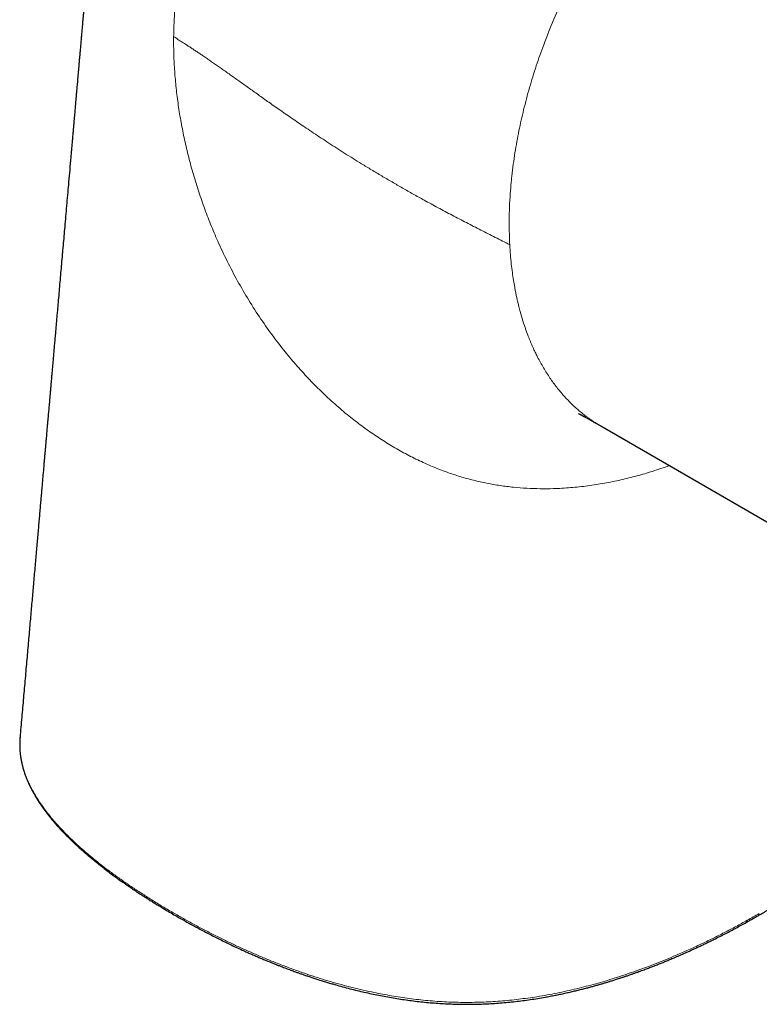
# Model space of a CAD drawing. Header units: millimetres. Extents: x 8 to 698, y 12 to 624.
# Tile 31 of 47: x 590 to 637, y 111 to 173. Entities that reach past the tile are written whole.
import ezdxf

# ---------------------------------------------------------------- set-up
doc = ezdxf.new("R2010")
doc.units = ezdxf.units.MM

msp = doc.modelspace()

# ---------------------------------------------------------------- linework, layer by layer
at = {"color": 7, "linetype": 'Continuous', "lineweight": 30}
for p, q in [((626.989, 147.37), (642.272, 138.547)), ((590.074, 127.581), (590.075, 127.596))]:
    msp.add_line(p, q, dxfattribs=at)
at = {"color": 8, "linetype": 'Continuous', "lineweight": 0}
msp.add_arc((636.17, 115.939), 0.129, 305.98494, 9.21392, dxfattribs=at)
at = {"color": 7, "linetype": 'Continuous', "lineweight": 30}
for points, knots in [([(597.912, 217.156), (597.906, 217.092), (597.893, 216.94), (597.872, 216.705), (597.851, 216.455), (597.83, 216.22), (597.811, 216.003), (597.794, 215.803), (597.778, 215.619), (597.763, 215.449), (597.749, 215.291), (597.736, 215.145), (597.724, 215.012), (597.714, 214.892), (597.705, 214.784), (597.696, 214.689), (597.686, 214.578), (597.675, 214.445), (597.661, 214.283), (597.646, 214.115), (597.631, 213.942), (597.615, 213.763), (597.599, 213.579), (597.583, 213.389), (597.565, 213.193), (597.547, 212.988), (597.528, 212.763), (597.506, 212.516), (597.483, 212.247), (597.458, 211.964), (597.436, 211.716), (597.418, 211.508), (597.404, 211.343), (597.389, 211.174), (597.374, 211.005), (597.36, 210.84), (597.345, 210.674), (597.331, 210.51), (597.317, 210.35), (597.304, 210.205), (597.293, 210.075), (597.283, 209.966), (597.275, 209.876), (597.269, 209.803), (597.263, 209.733), (597.257, 209.661), (597.249, 209.573), (597.24, 209.467), (597.229, 209.342), (597.217, 209.206), (597.204, 209.059), (597.19, 208.901), (597.176, 208.735), (597.16, 208.563), (597.145, 208.383), (597.128, 208.195), (597.111, 207.997), (597.086, 207.712), (597.054, 207.348), (597.016, 206.91), (596.979, 206.484), (596.944, 206.085), (596.911, 205.711), (596.88, 205.361), (596.851, 205.021), (596.822, 204.691), (596.794, 204.37), (596.767, 204.059), (596.74, 203.759), (596.714, 203.457), (596.688, 203.155), (596.661, 202.854), (596.636, 202.567), (596.612, 202.295), (596.592, 202.066), (596.575, 201.873), (596.561, 201.711), (596.547, 201.544), (596.531, 201.368), (596.515, 201.183), (596.497, 200.975), (596.476, 200.743), (596.454, 200.485), (596.43, 200.215), (596.405, 199.931), (596.371, 199.539), (596.328, 199.04), (596.279, 198.489), (596.235, 197.984), (596.195, 197.527), (596.155, 197.068), (596.115, 196.608), (596.074, 196.147), (596.039, 195.74), (596.008, 195.391), (595.983, 195.104), (595.959, 194.83), (595.936, 194.569), (595.914, 194.32), (595.894, 194.084), (595.876, 193.881), (595.861, 193.709), (595.848, 193.564), (595.836, 193.425), (595.824, 193.285), (595.811, 193.141), (595.798, 192.988), (595.784, 192.828), (595.769, 192.658), (595.752, 192.467), (595.734, 192.254), (595.713, 192.018), (595.691, 191.768), (595.668, 191.506), (595.644, 191.231), (595.61, 190.836), (595.565, 190.327), (595.511, 189.713), (595.458, 189.109), (595.406, 188.515), (595.358, 187.963), (595.313, 187.453), (595.272, 186.981), (595.232, 186.517), (595.192, 186.061), (595.152, 185.611), (595.116, 185.202), (595.084, 184.837), (595.057, 184.518), (595.03, 184.214), (595.005, 183.925), (594.981, 183.65), (594.959, 183.403), (594.939, 183.18), (594.922, 182.982), (594.906, 182.794), (594.89, 182.617), (594.877, 182.469), (594.866, 182.347), (594.858, 182.249), (594.85, 182.156), (594.842, 182.065), (594.834, 181.972), (594.824, 181.864), (594.813, 181.739), (594.801, 181.596), (594.787, 181.441), (594.773, 181.274), (594.757, 181.095), (594.74, 180.906), (594.723, 180.706), (594.704, 180.495), (594.686, 180.284), (594.668, 180.075), (594.649, 179.868), (594.631, 179.653), (594.611, 179.429), (594.591, 179.199), (594.567, 178.924), (594.54, 178.612), (594.509, 178.267), (594.48, 177.927), (594.45, 177.592), (594.421, 177.264), (594.394, 176.949), (594.368, 176.649), (594.344, 176.379), (594.323, 176.138), (594.304, 175.924), (594.286, 175.719), (594.269, 175.524), (594.253, 175.335), (594.236, 175.144), (594.219, 174.946), (594.2, 174.735), (594.18, 174.51), (594.159, 174.271), (594.138, 174.022), (594.115, 173.762), (594.091, 173.492), (594.067, 173.211), (594.041, 172.92), (594.015, 172.618), (593.987, 172.305), (593.959, 171.982), (593.93, 171.649), (593.902, 171.332), (593.877, 171.041), (593.854, 170.781), (593.832, 170.532), (593.811, 170.293), (593.791, 170.065), (593.772, 169.842), (593.753, 169.624), (593.734, 169.412), (593.717, 169.213), (593.7, 169.026), (593.685, 168.852), (593.671, 168.691), (593.658, 168.546), (593.647, 168.417), (593.637, 168.303), (593.628, 168.196), (593.618, 168.09), (593.609, 167.98), (593.597, 167.852), (593.585, 167.706), (593.57, 167.54), (593.555, 167.363), (593.538, 167.173), (593.52, 166.973), (593.502, 166.762), (593.483, 166.541), (593.462, 166.309), (593.44, 166.058), (593.417, 165.788), (593.391, 165.498), (593.365, 165.195), (593.337, 164.879), (593.309, 164.556), (593.267, 164.083), (593.213, 163.465), (593.129, 162.507), (593.029, 161.359), (592.916, 160.072), (592.809, 158.845), (592.706, 157.678), (592.605, 156.522), (592.528, 155.641), (592.475, 155.03), (592.445, 154.687), (592.415, 154.346), (592.385, 154.006), (592.355, 153.669), (592.325, 153.32), (592.293, 152.961), (592.261, 152.595), (592.23, 152.241), (592.2, 151.896), (592.171, 151.562), (592.142, 151.237), (592.115, 150.925), (592.089, 150.626), (592.064, 150.339), (592.04, 150.065), (592.017, 149.803), (591.995, 149.554), (591.974, 149.318), (591.955, 149.093), (591.936, 148.882), (591.919, 148.683), (591.902, 148.496), (591.888, 148.334), (591.876, 148.195), (591.866, 148.077), (591.856, 147.966), (591.847, 147.864), (591.838, 147.765), (591.829, 147.661), (591.819, 147.546), (591.808, 147.413), (591.794, 147.263), (591.78, 147.094), (591.763, 146.91), (591.746, 146.712), (591.727, 146.499), (591.708, 146.276), (591.688, 146.043), (591.666, 145.802), (591.644, 145.547), (591.621, 145.28), (591.595, 144.993), (591.569, 144.686), (591.54, 144.359), (591.51, 144.018), (591.479, 143.661), (591.446, 143.29), (591.413, 142.912), (591.38, 142.528), (591.345, 142.137), (591.31, 141.734), (591.274, 141.317), (591.236, 140.885), (591.196, 140.436), (591.156, 139.972), (591.114, 139.494), (591.071, 139.002), (591.027, 138.497), (590.981, 137.978), (590.936, 137.461), (590.891, 136.946), (590.846, 136.434), (590.8, 135.911), (590.753, 135.377), (590.705, 134.831), (590.657, 134.274), (590.607, 133.706), (590.556, 133.126), (590.504, 132.534), (590.451, 131.931), (590.398, 131.317), (590.344, 130.704), (590.29, 130.091), (590.237, 129.481), (590.182, 128.86), (590.127, 128.231), (590.09, 127.809), (590.072, 127.597)], [0, 0, 0, 0, 0.002135, 0.00507, 0.007849, 0.01047, 0.012933, 0.015112, 0.017151, 0.019051, 0.02081, 0.02243, 0.02391, 0.02525, 0.02645, 0.02751, 0.028432, 0.030166, 0.031957, 0.033832, 0.035766, 0.037758, 0.039809, 0.041918, 0.044089, 0.046368, 0.048772, 0.051614, 0.054612, 0.057768, 0.061082, 0.06288, 0.064721, 0.066606, 0.068529, 0.070385, 0.072127, 0.07407, 0.07585, 0.077467, 0.078922, 0.080214, 0.081116, 0.081917, 0.082657, 0.083456, 0.084321, 0.085595, 0.086992, 0.08851, 0.09015, 0.091913, 0.093797, 0.095685, 0.097682, 0.099787, 0.102001, 0.104286, 0.109302, 0.114183, 0.11893, 0.123542, 0.127546, 0.131443, 0.135233, 0.138916, 0.142491, 0.145959, 0.149309, 0.152533, 0.156056, 0.159415, 0.162611, 0.165643, 0.168511, 0.1703, 0.17207, 0.173935, 0.1759, 0.177965, 0.180129, 0.182858, 0.185731, 0.188748, 0.191909, 0.195213, 0.201885, 0.208582, 0.213671, 0.218774, 0.223891, 0.229022, 0.234167, 0.239312, 0.242655, 0.245856, 0.248914, 0.251829, 0.254602, 0.257232, 0.259719, 0.2614, 0.26301, 0.264547, 0.266068, 0.267689, 0.269381, 0.271173, 0.273065, 0.275057, 0.277559, 0.280202, 0.282986, 0.285912, 0.288979, 0.292187, 0.299157, 0.306013, 0.312753, 0.319379, 0.32589, 0.331229, 0.336488, 0.341667, 0.346767, 0.351787, 0.356722, 0.360453, 0.364017, 0.367413, 0.370641, 0.373702, 0.376595, 0.378936, 0.381154, 0.383249, 0.385222, 0.387073, 0.388218, 0.38931, 0.39035, 0.391338, 0.39236, 0.393476, 0.394939, 0.396537, 0.39827, 0.400139, 0.402143, 0.404243, 0.406473, 0.408834, 0.411325, 0.413541, 0.415851, 0.418255, 0.420752, 0.423344, 0.425957, 0.42995, 0.433805, 0.437521, 0.441349, 0.445017, 0.448527, 0.451878, 0.45507, 0.457569, 0.459961, 0.462245, 0.464423, 0.466497, 0.468602, 0.470814, 0.473135, 0.475681, 0.478345, 0.481127, 0.484028, 0.487047, 0.490184, 0.493439, 0.496812, 0.500304, 0.503913, 0.507641, 0.511487, 0.514508, 0.517411, 0.520195, 0.52286, 0.525405, 0.52783, 0.530341, 0.532709, 0.534935, 0.53702, 0.538962, 0.540762, 0.542421, 0.543816, 0.545093, 0.546249, 0.547394, 0.548631, 0.54996, 0.551678, 0.553528, 0.555513, 0.55763, 0.559881, 0.562221, 0.56469, 0.567287, 0.570014, 0.573102, 0.57634, 0.579728, 0.583266, 0.586914, 0.59056, 0.599117, 0.607623, 0.622689, 0.637594, 0.650767, 0.663812, 0.676729, 0.689518, 0.69336, 0.69719, 0.701009, 0.704816, 0.708598, 0.712291, 0.71652, 0.720615, 0.724575, 0.7284, 0.732165, 0.73579, 0.739275, 0.74262, 0.745825, 0.748889, 0.751814, 0.754599, 0.757243, 0.759748, 0.762112, 0.764337, 0.766421, 0.768366, 0.769768, 0.771086, 0.772322, 0.77349, 0.774507, 0.775661, 0.776953, 0.778382, 0.780105, 0.781993, 0.784046, 0.786264, 0.788646, 0.791194, 0.793746, 0.796445, 0.799291, 0.802283, 0.805422, 0.808911, 0.812565, 0.816384, 0.820367, 0.824515, 0.828828, 0.833046, 0.83741, 0.84192, 0.846578, 0.851381, 0.856423, 0.861616, 0.866961, 0.872458, 0.878107, 0.883908, 0.889861, 0.895451, 0.901169, 0.907014, 0.912987, 0.919088, 0.925316, 0.931672, 0.938155, 0.944767, 0.951505, 0.958372, 0.965366, 0.972077, 0.978902, 0.98584, 0.992892, 1, 1, 1, 1]), ([(625.579, 148.156), (625.579, 148.156), (625.579, 148.156), (625.58, 148.155), (625.582, 148.154), (625.585, 148.153), (625.589, 148.151), (625.593, 148.149), (625.597, 148.147), (625.601, 148.145), (625.607, 148.142), (625.615, 148.138), (625.623, 148.134), (625.631, 148.13), (625.639, 148.126), (625.65, 148.12), (625.664, 148.113), (625.68, 148.105), (625.694, 148.098), (625.707, 148.091), (625.718, 148.085), (625.729, 148.079), (625.742, 148.073), (625.755, 148.066), (625.767, 148.059), (625.778, 148.053), (625.791, 148.047), (625.805, 148.039), (625.82, 148.031), (625.834, 148.024), (625.847, 148.017), (625.861, 148.009), (625.877, 148), (625.892, 147.992), (625.905, 147.985), (625.919, 147.978), (625.936, 147.968), (625.956, 147.957), (625.977, 147.946), (625.998, 147.934), (626.022, 147.921), (626.054, 147.903), (626.097, 147.88), (626.148, 147.851), (626.2, 147.821), (626.254, 147.791), (626.313, 147.758), (626.368, 147.726), (626.416, 147.699), (626.455, 147.677), (626.495, 147.655), (626.533, 147.632), (626.569, 147.612), (626.599, 147.595), (626.622, 147.582), (626.643, 147.569), (626.671, 147.553), (626.711, 147.53), (626.763, 147.5), (626.828, 147.463), (626.905, 147.418), (626.961, 147.386), (626.991, 147.369)], [0, 0, 0, 0, 0.00947, 0.025919, 0.044504, 0.063329, 0.079919, 0.093015, 0.105678, 0.118574, 0.13345, 0.151712, 0.168511, 0.181542, 0.195359, 0.211973, 0.232118, 0.253274, 0.270806, 0.284827, 0.296624, 0.306864, 0.321008, 0.334449, 0.345278, 0.355497, 0.365941, 0.378222, 0.392245, 0.40365, 0.412134, 0.422575, 0.435844, 0.447869, 0.456711, 0.465132, 0.476383, 0.492409, 0.505781, 0.518205, 0.533445, 0.550452, 0.57795, 0.611057, 0.638529, 0.665447, 0.696391, 0.730109, 0.748039, 0.766691, 0.785787, 0.803955, 0.821012, 0.83575, 0.844404, 0.851931, 0.863733, 0.880683, 0.902783, 0.930035, 0.96244, 1, 1, 1, 1]), ([(590.073, 127.589), (590.072, 127.581), (590.07, 127.563), (590.068, 127.533), (590.065, 127.495), (590.063, 127.45), (590.06, 127.395), (590.057, 127.333), (590.055, 127.266), (590.053, 127.196), (590.052, 127.126), (590.053, 127.018), (590.057, 126.875), (590.067, 126.726), (590.077, 126.612), (590.086, 126.532), (590.095, 126.46), (590.103, 126.401), (590.11, 126.354), (590.115, 126.317), (590.121, 126.283), (590.127, 126.246), (590.135, 126.2), (590.145, 126.146), (590.157, 126.083), (590.171, 126.014), (590.187, 125.941), (590.205, 125.865), (590.224, 125.788), (590.248, 125.694), (590.28, 125.582), (590.319, 125.452), (590.362, 125.319), (590.402, 125.206), (590.436, 125.114), (590.461, 125.049), (590.483, 124.991), (590.503, 124.941), (590.521, 124.898), (590.535, 124.864), (590.546, 124.838), (590.554, 124.819), (590.562, 124.801), (590.57, 124.781), (590.581, 124.756), (590.596, 124.721), (590.617, 124.675), (590.642, 124.619), (590.669, 124.56), (590.697, 124.503), (590.724, 124.447), (590.751, 124.392), (590.781, 124.332), (590.813, 124.269), (590.849, 124.201), (590.885, 124.134), (590.923, 124.064), (590.966, 123.988), (591.013, 123.904), (591.066, 123.814), (591.124, 123.718), (591.188, 123.615), (591.259, 123.504), (591.328, 123.398), (591.396, 123.298), (591.459, 123.205), (591.527, 123.109), (591.596, 123.013), (591.663, 122.922), (591.724, 122.839), (591.777, 122.77), (591.821, 122.713), (591.857, 122.667), (591.889, 122.626), (591.916, 122.591), (591.94, 122.562), (591.96, 122.537), (591.982, 122.509), (592.009, 122.476), (592.044, 122.433), (592.083, 122.385), (592.128, 122.332), (592.178, 122.272), (592.234, 122.206), (592.296, 122.134), (592.364, 122.056), (592.436, 121.974), (592.512, 121.89), (592.59, 121.804), (592.674, 121.714), (592.76, 121.622), (592.847, 121.53), (592.932, 121.442), (593.014, 121.358), (593.101, 121.271), (593.191, 121.182), (593.284, 121.091), (593.371, 121.006), (593.454, 120.926), (593.532, 120.853), (593.604, 120.785), (593.672, 120.722), (593.75, 120.65), (593.844, 120.565), (593.959, 120.461), (594.083, 120.351), (594.212, 120.239), (594.344, 120.124), (594.481, 120.009), (594.625, 119.888), (594.776, 119.763), (594.932, 119.637), (595.09, 119.51), (595.249, 119.384), (595.474, 119.209), (595.768, 118.986), (596.134, 118.716), (596.441, 118.496), (596.685, 118.325), (596.859, 118.204), (597.027, 118.089), (597.191, 117.978), (597.346, 117.875), (597.491, 117.778), (597.629, 117.688), (597.739, 117.617), (597.821, 117.563), (597.874, 117.529), (597.92, 117.499), (597.958, 117.475), (597.987, 117.456), (598.009, 117.443), (598.027, 117.431), (598.048, 117.418), (598.075, 117.401), (598.107, 117.38), (598.162, 117.345), (598.241, 117.295), (598.342, 117.232), (598.446, 117.167), (598.553, 117.101), (598.668, 117.03), (598.792, 116.953), (598.925, 116.873), (599.062, 116.79), (599.28, 116.659), (599.576, 116.483), (599.936, 116.274), (600.277, 116.079), (600.599, 115.898), (600.916, 115.722), (601.246, 115.542), (601.589, 115.358), (601.948, 115.17), (602.308, 114.984), (602.669, 114.801), (603.035, 114.62), (603.409, 114.439), (603.794, 114.256), (604.137, 114.098), (604.432, 113.964), (604.678, 113.855), (604.928, 113.745), (605.179, 113.636), (605.428, 113.531), (605.664, 113.432), (605.886, 113.341), (606.095, 113.256), (606.295, 113.176), (606.486, 113.101), (606.711, 113.013), (606.973, 112.913), (607.277, 112.799), (607.543, 112.702), (607.773, 112.62), (607.97, 112.551), (608.178, 112.478), (608.399, 112.403), (608.634, 112.325), (608.883, 112.243), (609.144, 112.16), (609.412, 112.077), (609.683, 111.995), (609.953, 111.915), (610.289, 111.819), (610.691, 111.708), (611.157, 111.587), (611.616, 111.473), (612.071, 111.368), (612.526, 111.269), (612.985, 111.176), (613.446, 111.09), (613.91, 111.01), (614.376, 110.936), (614.845, 110.87), (615.317, 110.811), (615.792, 110.759), (616.269, 110.716), (616.749, 110.68), (617.229, 110.653), (617.712, 110.634), (618.195, 110.625), (618.678, 110.624), (619.161, 110.632), (619.643, 110.649), (620.124, 110.675), (620.604, 110.709), (621.082, 110.751), (621.559, 110.802), (622.033, 110.859), (622.507, 110.925), (622.981, 110.998), (623.402, 111.07), (623.769, 111.137), (624.083, 111.198), (624.397, 111.262), (624.712, 111.33), (625.023, 111.399), (625.325, 111.47), (625.616, 111.541), (625.894, 111.611), (626.159, 111.68), (626.413, 111.748), (626.654, 111.815), (626.873, 111.877), (627.077, 111.936), (627.274, 111.994), (627.483, 112.057), (627.703, 112.125), (627.935, 112.198), (628.159, 112.271), (628.374, 112.341), (628.576, 112.408), (628.777, 112.477), (628.972, 112.545), (629.157, 112.61), (629.331, 112.672), (629.499, 112.732), (629.66, 112.792), (629.815, 112.849), (629.958, 112.903), (630.093, 112.954), (630.259, 113.017), (630.461, 113.096), (630.702, 113.191), (630.906, 113.273), (631.071, 113.34), (631.195, 113.39), (631.321, 113.443), (631.451, 113.497), (631.591, 113.556), (631.744, 113.621), (631.911, 113.692), (632.087, 113.769), (632.274, 113.851), (632.472, 113.939), (632.675, 114.031), (632.883, 114.126), (633.096, 114.225), (633.318, 114.328), (633.548, 114.438), (633.795, 114.557), (634.062, 114.688), (634.347, 114.83), (634.641, 114.979), (634.945, 115.135), (635.258, 115.299), (635.58, 115.471), (635.911, 115.65), (636.133, 115.772), (636.246, 115.835)], [0, 0, 0, 0, 0.000523, 0.001214, 0.002076, 0.003255, 0.004653, 0.00627, 0.008103, 0.009995, 0.011858, 0.013692, 0.018589, 0.02327, 0.02553, 0.027698, 0.029623, 0.031287, 0.032412, 0.033377, 0.0342, 0.035115, 0.03635, 0.037793, 0.039444, 0.041302, 0.043265, 0.045269, 0.047314, 0.0494, 0.052761, 0.056224, 0.059787, 0.063439, 0.065403, 0.067168, 0.068732, 0.070097, 0.071262, 0.072227, 0.072845, 0.07334, 0.073783, 0.074333, 0.074998, 0.075778, 0.077191, 0.078803, 0.080403, 0.081977, 0.083525, 0.085046, 0.086542, 0.088452, 0.090319, 0.092141, 0.094029, 0.096165, 0.098552, 0.101033, 0.103737, 0.106663, 0.109813, 0.113185, 0.11573, 0.118388, 0.12116, 0.124013, 0.126671, 0.129071, 0.131214, 0.132717, 0.134062, 0.135248, 0.136275, 0.137143, 0.137853, 0.13845, 0.139587, 0.140842, 0.14223, 0.143816, 0.145607, 0.147564, 0.149719, 0.152071, 0.154621, 0.157063, 0.159663, 0.162419, 0.165299, 0.168102, 0.170798, 0.173387, 0.175869, 0.178872, 0.181702, 0.184359, 0.186842, 0.189152, 0.191289, 0.193253, 0.195091, 0.19814, 0.20143, 0.204961, 0.208732, 0.212303, 0.216066, 0.220021, 0.224153, 0.228329, 0.232517, 0.236717, 0.240929, 0.250097, 0.25932, 0.268598, 0.272963, 0.277186, 0.281254, 0.285167, 0.288924, 0.29229, 0.295521, 0.298617, 0.300023, 0.301283, 0.302354, 0.303237, 0.303931, 0.304365, 0.304724, 0.305204, 0.305825, 0.306585, 0.307433, 0.309627, 0.312097, 0.314348, 0.316788, 0.319417, 0.322234, 0.32524, 0.328384, 0.33151, 0.339957, 0.348187, 0.355353, 0.362347, 0.369169, 0.37589, 0.383488, 0.391042, 0.398554, 0.406023, 0.413462, 0.421039, 0.428807, 0.436765, 0.441522, 0.446345, 0.451233, 0.456182, 0.461008, 0.465625, 0.469785, 0.47376, 0.477547, 0.481148, 0.484562, 0.490204, 0.495841, 0.501477, 0.504878, 0.508468, 0.512249, 0.51622, 0.520469, 0.524917, 0.529564, 0.534374, 0.539153, 0.543869, 0.548525, 0.556683, 0.564644, 0.572406, 0.579996, 0.587563, 0.59513, 0.602698, 0.610222, 0.617745, 0.625267, 0.632789, 0.640314, 0.64784, 0.655367, 0.662895, 0.670423, 0.677951, 0.68548, 0.693008, 0.700536, 0.708062, 0.715589, 0.723116, 0.730669, 0.738219, 0.745781, 0.753423, 0.761157, 0.766271, 0.771425, 0.776618, 0.78185, 0.787097, 0.792189, 0.797094, 0.801812, 0.806344, 0.810689, 0.814847, 0.818824, 0.822045, 0.825489, 0.829158, 0.83305, 0.837165, 0.841504, 0.845032, 0.848695, 0.852417, 0.855968, 0.859336, 0.862519, 0.865517, 0.868602, 0.871465, 0.874104, 0.876558, 0.879052, 0.883378, 0.887916, 0.892667, 0.89498, 0.89734, 0.899748, 0.902216, 0.904852, 0.907859, 0.911083, 0.914524, 0.918182, 0.922057, 0.926149, 0.930206, 0.934455, 0.938897, 0.943532, 0.948359, 0.953974, 0.959829, 0.965925, 0.97226, 0.978835, 0.985651, 0.992706, 1, 1, 1, 1]), ([(636.246, 115.835), (636.321, 115.877), (636.468, 115.958), (636.681, 116.079), (636.884, 116.195), (637.077, 116.306), (637.259, 116.411), (637.428, 116.511), (637.584, 116.603), (637.728, 116.689), (637.864, 116.77), (637.99, 116.846), (638.112, 116.921), (638.229, 116.992), (638.34, 117.06), (638.441, 117.123), (638.531, 117.179), (638.611, 117.228), (638.68, 117.272), (638.74, 117.31), (638.791, 117.342), (638.835, 117.37), (638.872, 117.394), (638.901, 117.412), (638.927, 117.428), (638.956, 117.447), (638.995, 117.472), (639.046, 117.504), (639.106, 117.543), (639.175, 117.587), (639.246, 117.634), (639.32, 117.682), (639.414, 117.743), (639.528, 117.819), (639.665, 117.909), (639.808, 118.005), (639.957, 118.106), (640.112, 118.213), (640.272, 118.323), (640.527, 118.502), (640.869, 118.747), (641.223, 119.01), (641.501, 119.222), (641.707, 119.382), (641.91, 119.542), (642.108, 119.702), (642.286, 119.848), (642.443, 119.979), (642.578, 120.093), (642.706, 120.202), (642.825, 120.306), (642.931, 120.399), (643.025, 120.483), (643.108, 120.557), (643.185, 120.628), (643.262, 120.698), (643.342, 120.772), (643.426, 120.85), (643.515, 120.935), (643.608, 121.024), (643.707, 121.121), (643.812, 121.224), (643.917, 121.329), (644.021, 121.434), (644.123, 121.54), (644.227, 121.649), (644.329, 121.759), (644.425, 121.864), (644.513, 121.961), (644.591, 122.049), (644.661, 122.129), (644.724, 122.203), (644.782, 122.271), (644.833, 122.332), (644.879, 122.387), (644.919, 122.435), (644.954, 122.479), (644.986, 122.519), (645.016, 122.556), (645.047, 122.594), (645.082, 122.639), (645.125, 122.693), (645.174, 122.758), (645.228, 122.829), (645.286, 122.906), (645.347, 122.988), (645.411, 123.077), (645.487, 123.184), (645.571, 123.305), (645.656, 123.433), (645.732, 123.549), (645.798, 123.655), (645.859, 123.754), (645.918, 123.853), (645.974, 123.95), (646.028, 124.043), (646.075, 124.129), (646.117, 124.209), (646.158, 124.286), (646.205, 124.378), (646.259, 124.487), (646.306, 124.586), (646.34, 124.661), (646.363, 124.711), (646.384, 124.76), (646.402, 124.802), (646.417, 124.838), (646.429, 124.866), (646.439, 124.889), (646.448, 124.91), (646.457, 124.934), (646.468, 124.961), (646.481, 124.994), (646.498, 125.037), (646.519, 125.092), (646.544, 125.16), (646.572, 125.236), (646.6, 125.318), (646.629, 125.405), (646.669, 125.533), (646.719, 125.706), (646.76, 125.872), (646.786, 125.988), (646.8, 126.052), (646.812, 126.115), (646.823, 126.172), (646.831, 126.219), (646.838, 126.257), (646.842, 126.286), (646.846, 126.309), (646.849, 126.329), (646.853, 126.35), (646.856, 126.377), (646.862, 126.413), (646.868, 126.457), (646.874, 126.508), (646.881, 126.568), (646.889, 126.649), (646.898, 126.751), (646.906, 126.874), (646.911, 127.005), (646.913, 127.144), (646.911, 127.29), (646.906, 127.438), (646.898, 127.538), (646.894, 127.585)], [0, 0, 0, 0, 0.013321, 0.026069, 0.038245, 0.049848, 0.060879, 0.071339, 0.080677, 0.089507, 0.097829, 0.105643, 0.112948, 0.120502, 0.127422, 0.133709, 0.139363, 0.144384, 0.148771, 0.152524, 0.155644, 0.158553, 0.160896, 0.162673, 0.164014, 0.165827, 0.168288, 0.171394, 0.17551, 0.179913, 0.184495, 0.189254, 0.194193, 0.202589, 0.211457, 0.220795, 0.230604, 0.240884, 0.251622, 0.262473, 0.292091, 0.321384, 0.336171, 0.350872, 0.365488, 0.380019, 0.394324, 0.405029, 0.415227, 0.424918, 0.434103, 0.442781, 0.449625, 0.456117, 0.462258, 0.46813, 0.474459, 0.481414, 0.488545, 0.496233, 0.504478, 0.513279, 0.522638, 0.531123, 0.540019, 0.549326, 0.558669, 0.567419, 0.575566, 0.582695, 0.589289, 0.595345, 0.600866, 0.60585, 0.610298, 0.614209, 0.617721, 0.620924, 0.623856, 0.626667, 0.630256, 0.634623, 0.639767, 0.645689, 0.651622, 0.658172, 0.665339, 0.672637, 0.683594, 0.693925, 0.702622, 0.710818, 0.718515, 0.725711, 0.733625, 0.740828, 0.747321, 0.753197, 0.759054, 0.764994, 0.77421, 0.783621, 0.787372, 0.791154, 0.794904, 0.798212, 0.800727, 0.802828, 0.804515, 0.805909, 0.807598, 0.809661, 0.812099, 0.814911, 0.819243, 0.824241, 0.829905, 0.83612, 0.842462, 0.848892, 0.864397, 0.88039, 0.88504, 0.889729, 0.894392, 0.898572, 0.902184, 0.904623, 0.90671, 0.908446, 0.90983, 0.910954, 0.913014, 0.915647, 0.918854, 0.922633, 0.926986, 0.931913, 0.940288, 0.949187, 0.958594, 0.96851, 0.978934, 0.989865, 1, 1, 1, 1])]:
    msp.add_open_spline(points, degree=3, knots=knots, dxfattribs=at)
at = {"color": 8, "linetype": 'Continuous', "lineweight": 0}
for points, knots in [([(599.836, 172.112), (599.846, 172.49), (599.864, 173.247), (599.958, 174.334), (600.099, 175.381), (600.292, 176.381), (600.534, 177.333), (600.827, 178.235), (601.169, 179.086), (601.562, 179.887), (602.004, 180.64), (602.497, 181.345), (603.039, 182.004), (603.632, 182.619), (604.276, 183.195), (604.972, 183.733), (605.719, 184.236), (606.518, 184.709), (607.37, 185.154), (608.273, 185.574), (609.225, 185.974), (610.226, 186.357), (611.275, 186.727), (612.369, 187.086), (613.505, 187.44), (614.678, 187.792), (615.884, 188.145), (617.117, 188.503), (618.372, 188.87), (619.64, 189.248), (620.915, 189.638), (622.189, 190.043), (623.455, 190.462), (624.708, 190.897), (625.941, 191.346), (627.15, 191.811), (628.329, 192.29), (629.475, 192.784), (630.582, 193.292), (631.646, 193.812), (632.669, 194.344), (633.309, 194.705), (633.629, 194.886)], [0, 0, 0, 0, 0.0250013, 0.0500029, 0.0750008, 0.0999972, 0.1249982, 0.149998, 0.1749936, 0.1999937, 0.2249989, 0.2500035, 0.2750009, 0.2999979, 0.3249969, 0.3499974, 0.3749983, 0.4000007, 0.4250054, 0.450007, 0.4750024, 0.4999942, 0.524992, 0.5500007, 0.5750081, 0.6000072, 0.6250013, 0.6500047, 0.6750013, 0.699996, 0.7250005, 0.7499962, 0.7749947, 0.7999937, 0.8249931, 0.8499956, 0.8749989, 0.8999968, 0.9249908, 0.9499906, 0.9749949, 1, 1, 1, 1]), ([(637.262, 189.235), (636.817, 188.966), (635.926, 188.427), (634.603, 187.462), (633.295, 186.387), (632.012, 185.194), (630.898, 184.034), (629.943, 182.943), (629.135, 181.948), (628.344, 180.901), (627.575, 179.803), (626.831, 178.657), (626.116, 177.463), (625.4, 176.166), (624.688, 174.749), (623.989, 173.198), (623.475, 171.91), (623.116, 170.917), (622.886, 170.243), (622.666, 169.559), (622.458, 168.864), (622.263, 168.16), (622.087, 167.472), (621.929, 166.796), (621.786, 166.126), (621.653, 165.435), (621.531, 164.723), (621.424, 163.99), (621.341, 163.312), (621.272, 162.623), (621.215, 161.883), (621.173, 160.988), (621.159, 159.967), (621.187, 159.261), (621.203, 158.886)], [0, 0, 0, 0, 0.049484, 0.099222, 0.149215, 0.199464, 0.24997, 0.284349, 0.319172, 0.354441, 0.390156, 0.426316, 0.462923, 0.499976, 0.54289, 0.587524, 0.63388, 0.652566, 0.671518, 0.690735, 0.710219, 0.729968, 0.749983, 0.768164, 0.787039, 0.806607, 0.826869, 0.847825, 0.869474, 0.885464, 0.907868, 0.934425, 0.965136, 1, 1, 1, 1]), ([(631.349, 144.853), (630.993, 144.728), (630.317, 144.491), (629.285, 144.192), (628.267, 143.938), (627.225, 143.726), (626.161, 143.56), (625.077, 143.443), (624.066, 143.387), (623.137, 143.379), (622.292, 143.407), (621.443, 143.474), (620.591, 143.58), (619.739, 143.727), (618.89, 143.917), (618.047, 144.15), (617.173, 144.439), (616.273, 144.789), (615.353, 145.205), (614.454, 145.666), (613.577, 146.169), (612.723, 146.713), (611.894, 147.295), (611.046, 147.944), (610.184, 148.667), (609.315, 149.466), (608.482, 150.302), (607.684, 151.173), (606.923, 152.075), (606.15, 153.07), (605.375, 154.161), (604.608, 155.353), (603.896, 156.576), (603.239, 157.828), (602.672, 159.034), (602.184, 160.185), (601.765, 161.275), (601.387, 162.375), (601.049, 163.479), (600.752, 164.587), (600.496, 165.693), (600.282, 166.796), (600.109, 167.891), (599.977, 168.975), (599.888, 170.042), (599.836, 171.092), (599.836, 171.772), (599.836, 172.112)], [0, 0, 0, 0, 0.025691, 0.048876, 0.072071, 0.095284, 0.118494, 0.141689, 0.164873, 0.182267, 0.199673, 0.217076, 0.234473, 0.25187, 0.26927, 0.286669, 0.304073, 0.323968, 0.343851, 0.363722, 0.383597, 0.403482, 0.423375, 0.443269, 0.466462, 0.489649, 0.512841, 0.53604, 0.559243, 0.582445, 0.610281, 0.638117, 0.665953, 0.693788, 0.721623, 0.744824, 0.768027, 0.791227, 0.814422, 0.837614, 0.860808, 0.884009, 0.90721, 0.930408, 0.953605, 0.976803, 1, 1, 1, 1]), ([(621.202, 158.886), (620.895, 159.041), (620.281, 159.351), (619.363, 159.817), (618.45, 160.287), (617.544, 160.76), (616.646, 161.238), (615.823, 161.685), (615.072, 162.102), (614.393, 162.485), (613.724, 162.87), (613.066, 163.256), (612.419, 163.642), (611.814, 164.011), (611.249, 164.36), (610.725, 164.689), (610.212, 165.016), (609.708, 165.341), (609.216, 165.663), (608.735, 165.982), (608.278, 166.288), (607.845, 166.582), (607.435, 166.862), (607.036, 167.138), (606.647, 167.408), (606.268, 167.674), (605.905, 167.929), (605.557, 168.175), (605.225, 168.411), (604.903, 168.64), (604.59, 168.863), (604.287, 169.08), (603.993, 169.29), (603.708, 169.492), (603.429, 169.691), (603.155, 169.885), (602.886, 170.075), (602.627, 170.256), (602.377, 170.43), (602.136, 170.596), (601.904, 170.755), (601.68, 170.907), (601.464, 171.052), (601.255, 171.19), (601.053, 171.323), (600.858, 171.45), (600.634, 171.595), (600.382, 171.756), (600.105, 171.935), (599.925, 172.053), (599.836, 172.112)], [0, 0, 0, 0, 0.041029, 0.082002, 0.122857, 0.16353, 0.20395, 0.244045, 0.275271, 0.306212, 0.336831, 0.36709, 0.396951, 0.426377, 0.451224, 0.4757, 0.499783, 0.523451, 0.546683, 0.569457, 0.591755, 0.611759, 0.631335, 0.650468, 0.669148, 0.687365, 0.705109, 0.721598, 0.737645, 0.753244, 0.768393, 0.783091, 0.797337, 0.811134, 0.824483, 0.837996, 0.851031, 0.8636, 0.875715, 0.887391, 0.898646, 0.9095, 0.919976, 0.930099, 0.939899, 0.949406, 0.958655, 0.972759, 0.98648, 1, 1, 1, 1]), ([(621.203, 158.886), (621.216, 158.673), (621.241, 158.26), (621.298, 157.672), (621.364, 157.132), (621.436, 156.639), (621.505, 156.237), (621.566, 155.915), (621.617, 155.664), (621.668, 155.431), (621.723, 155.195), (621.787, 154.933), (621.891, 154.54), (622.036, 154.045), (622.224, 153.482), (622.381, 153.066), (622.496, 152.782), (622.566, 152.616), (622.636, 152.453), (622.707, 152.295), (622.779, 152.14), (622.852, 151.989), (623.02, 151.648), (623.296, 151.139), (623.701, 150.492), (624.128, 149.897), (624.576, 149.353), (625.055, 148.843), (625.566, 148.37), (625.979, 148.041), (626.261, 147.837), (626.405, 147.736), (626.551, 147.639), (626.697, 147.546), (626.842, 147.456), (626.94, 147.398), (626.989, 147.37)], [0, 0, 0, 0, 0.040146, 0.077774, 0.112883, 0.145473, 0.175544, 0.193869, 0.211114, 0.22728, 0.242365, 0.260494, 0.282888, 0.326588, 0.368841, 0.409645, 0.42306, 0.43631, 0.449397, 0.462319, 0.475077, 0.48767, 0.5001, 0.560996, 0.620658, 0.679087, 0.736282, 0.792244, 0.852377, 0.911017, 0.92613, 0.941141, 0.956049, 0.970855, 0.985558, 1, 1, 1, 1]), ([(636.298, 115.96), (636.059, 115.829), (635.582, 115.566), (634.849, 115.182), (634.104, 114.806), (633.344, 114.44), (632.57, 114.083), (631.837, 113.763), (631.149, 113.475), (630.509, 113.219), (629.86, 112.971), (629.2, 112.731), (628.531, 112.501), (627.884, 112.291), (627.263, 112.101), (626.667, 111.929), (626.064, 111.767), (625.453, 111.614), (624.834, 111.47), (624.208, 111.338), (623.575, 111.216), (622.956, 111.111), (622.355, 111.021), (621.771, 110.945), (621.182, 110.88), (620.589, 110.827), (619.997, 110.787), (619.405, 110.76), (618.816, 110.745), (618.226, 110.744), (617.633, 110.757), (617.038, 110.782), (616.442, 110.821), (615.849, 110.873), (615.259, 110.936), (614.678, 111.011), (614.105, 111.095), (613.541, 111.189), (612.981, 111.293), (612.372, 111.416), (611.716, 111.563), (611.016, 111.735), (610.325, 111.919), (609.645, 112.115), (608.975, 112.322), (608.315, 112.539), (607.638, 112.774), (606.947, 113.028), (606.241, 113.301), (605.547, 113.583), (604.864, 113.874), (604.191, 114.174), (603.53, 114.481), (602.858, 114.806), (602.176, 115.149), (601.485, 115.51), (600.805, 115.879), (600.136, 116.253), (599.465, 116.642), (598.792, 117.045), (598.118, 117.463), (597.458, 117.889), (596.813, 118.323), (596.186, 118.765), (595.619, 119.183), (595.112, 119.576), (594.658, 119.942), (594.218, 120.313), (593.792, 120.69), (593.381, 121.072), (593.006, 121.441), (592.664, 121.796), (592.355, 122.137), (592.059, 122.481), (591.78, 122.83), (591.517, 123.184), (591.271, 123.541), (591.045, 123.904), (590.845, 124.257), (590.671, 124.602), (590.522, 124.936), (590.39, 125.274), (590.279, 125.614), (590.189, 125.955), (590.12, 126.295), (590.074, 126.634), (590.052, 126.974), (590.051, 127.29), (590.067, 127.492), (590.074, 127.581)], [0, 0, 0, 0, 0.015374, 0.030754, 0.046137, 0.061524, 0.076916, 0.092313, 0.104414, 0.11652, 0.128629, 0.140742, 0.152859, 0.164983, 0.175322, 0.185667, 0.196016, 0.206369, 0.216729, 0.227095, 0.237468, 0.247845, 0.257147, 0.266455, 0.27577, 0.28509, 0.294414, 0.303575, 0.312741, 0.321908, 0.331073, 0.340403, 0.34973, 0.359053, 0.368367, 0.377674, 0.38681, 0.395944, 0.405073, 0.414198, 0.426039, 0.437873, 0.449702, 0.461525, 0.47334, 0.485147, 0.496949, 0.510163, 0.523371, 0.536574, 0.549773, 0.562969, 0.576162, 0.589352, 0.603857, 0.618357, 0.632852, 0.647343, 0.661831, 0.677201, 0.692576, 0.707957, 0.723341, 0.738731, 0.754126, 0.766225, 0.778327, 0.790434, 0.802543, 0.814657, 0.826777, 0.837113, 0.847455, 0.857802, 0.868152, 0.878505, 0.888862, 0.899224, 0.909593, 0.91889, 0.928197, 0.937513, 0.946833, 0.956155, 0.965311, 0.974468, 0.983628, 0.992791, 1, 1, 1, 1]), ([(637.067, 116.395), (636.94, 116.322), (636.685, 116.176), (636.427, 116.032), (636.298, 115.96)], [0, 0, 0, 0, 0.49996, 1, 1, 1, 1])]:
    msp.add_open_spline(points, degree=3, knots=knots, dxfattribs=at)

doc.saveas('drawing.dxf')
